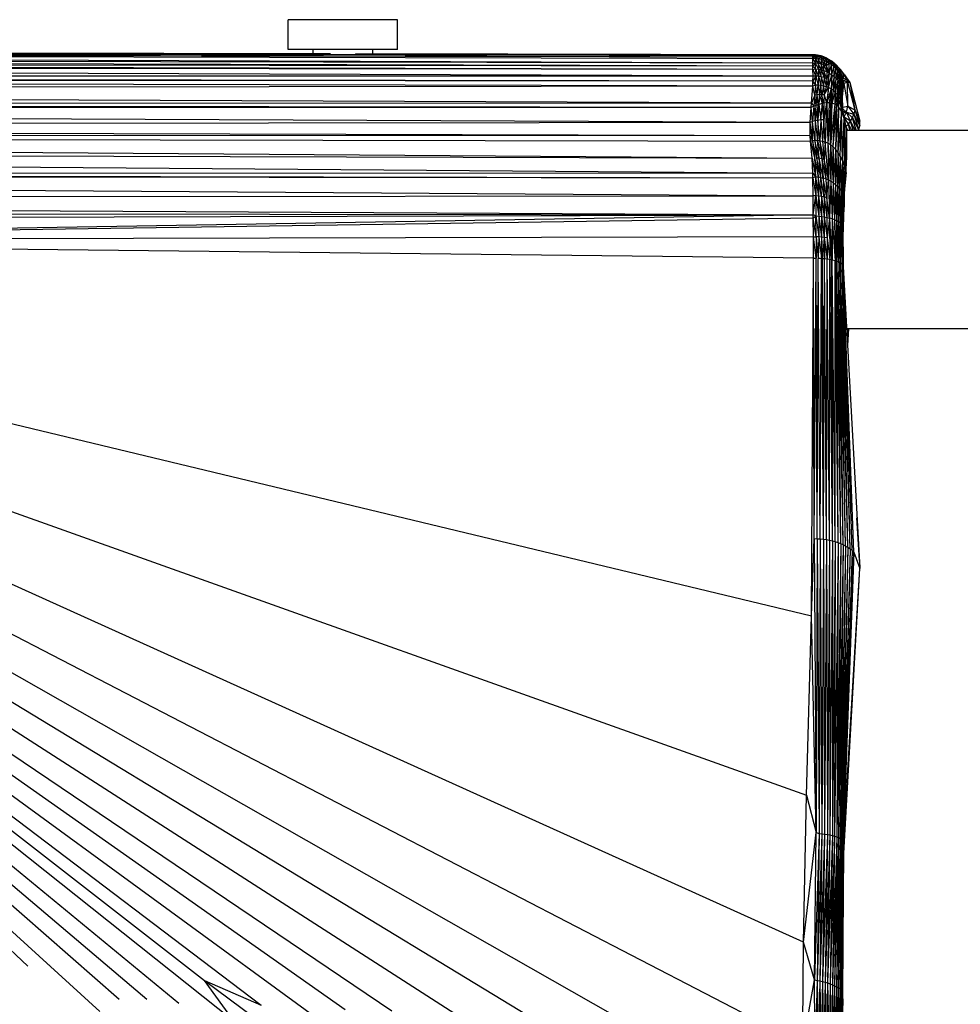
# Paper-space layout '_Inferior' of a CAD drawing. Header units: millimetres. Extents: x -50 to 1200, y -138 to 1808.
# Tile 8 of 26: x 312 to 407, y -68 to 31. Entities that reach past the tile are written whole.
import ezdxf

# ---------------------------------------------------------------- set-up
doc = ezdxf.new("R2010")
doc.units = ezdxf.units.MM

psp = doc.layouts.new('_Inferior')

# ---------------------------------------------------------------- linework, layer by layer
at = {"color": 7, "linetype": 'Continuous', "lineweight": 25}
for p, q in [((339.5, 28.12), (339.5, 31.12)), ((350.5, 28.12), (350.5, 31.12)), ((392.332, 27.343), (77.911, 28.01)), ((392.331, 27.484), (77.911, 28.01)), ((77.911, 28.01), (392.327, 27.587)), ((392.333, 27.193), (77.923, 27.908)), ((392.335, 26.752), (77.923, 27.908)), ((392.332, 27.343), (77.923, 27.908)), ((343.745, 27.684), (125.728, 28.119)), ((342, 27.687), (342, 28.12)), ((348, 27.675), (348, 28.12)), ((392.338, 26.427), (77.97, 27.41)), ((392.335, 26.752), (77.97, 27.41)), ((392.341, 26.104), (78.011, 26.821)), ((392.338, 26.427), (78.011, 26.821)), ((392.327, 27.587), (346.26, 27.679)), ((392.331, 27.484), (392.327, 27.587)), ((392.597, 27.575), (392.327, 27.587)), ((392.331, 27.484), (392.597, 27.575)), ((392.332, 27.343), (392.331, 27.484)), ((392.331, 27.484), (392.601, 27.471)), ((392.332, 27.343), (392.601, 27.471)), ((392.333, 27.193), (392.332, 27.343)), ((392.332, 27.343), (392.602, 27.196)), ((392.602, 27.196), (392.333, 27.193)), ((392.335, 26.752), (392.333, 27.193)), ((392.333, 27.193), (392.604, 26.742)), ((392.597, 27.575), (392.601, 27.471)), ((392.795, 27.552), (392.597, 27.575)), ((392.795, 27.552), (392.601, 27.471)), ((392.602, 27.196), (392.601, 27.471)), ((392.601, 27.471), (392.877, 27.431)), ((392.877, 27.431), (392.602, 27.196)), ((392.88, 26.707), (392.602, 27.196)), ((392.602, 27.196), (392.604, 26.742)), ((392.878, 27.16), (392.602, 27.196)), ((392.795, 27.552), (392.877, 27.431)), ((393.152, 27.474), (392.795, 27.552)), ((392.877, 27.431), (393.152, 27.474)), ((392.878, 27.16), (392.877, 27.431)), ((392.877, 27.431), (393.157, 27.364)), ((393.157, 27.364), (392.878, 27.16)), ((393.159, 26.647), (392.878, 27.16)), ((392.878, 27.16), (392.88, 26.707)), ((393.157, 27.098), (392.878, 27.16)), ((393.157, 27.364), (393.152, 27.474)), ((393.251, 27.444), (393.152, 27.474)), ((393.251, 27.444), (393.157, 27.364)), ((393.157, 27.364), (393.157, 27.098)), ((393.436, 27.268), (393.157, 27.364)), ((393.436, 27.268), (393.157, 27.098)), ((393.157, 27.098), (393.159, 26.647)), ((393.157, 27.098), (393.437, 26.564)), ((393.435, 27.008), (393.157, 27.098)), ((393.251, 27.444), (393.436, 27.268)), ((393.431, 27.38), (393.251, 27.444)), ((393.431, 27.38), (393.436, 27.268)), ((393.727, 27.245), (393.431, 27.38)), ((393.435, 27.008), (393.436, 27.268)), ((393.435, 27.008), (393.709, 27.143)), ((393.709, 26.459), (393.435, 27.008)), ((393.435, 27.008), (393.437, 26.564)), ((393.707, 26.891), (393.435, 27.008)), ((393.436, 27.268), (393.709, 27.143)), ((393.436, 27.268), (393.727, 27.245)), ((393.707, 26.891), (393.709, 27.143)), ((393.707, 26.891), (393.973, 26.99)), ((393.707, 26.891), (393.709, 26.459)), ((393.969, 26.747), (393.707, 26.891)), ((393.709, 27.143), (393.727, 27.245)), ((393.709, 27.143), (393.973, 26.99)), ((393.709, 27.143), (393.972, 27.106)), ((393.727, 27.245), (393.972, 27.106)), ((393.969, 26.747), (393.973, 26.99)), ((393.969, 26.747), (394.222, 26.811)), ((393.973, 26.99), (393.972, 27.106)), ((393.972, 27.106), (394.167, 26.979)), ((393.973, 26.99), (394.222, 26.811)), ((393.973, 26.99), (394.167, 26.979)), ((394.222, 26.811), (394.167, 26.979)), ((394.482, 26.74), (394.167, 26.979)), ((394.216, 26.581), (394.222, 26.811)), ((394.222, 26.811), (394.452, 26.607)), ((394.222, 26.811), (394.482, 26.74)), ((392.346, 25.447), (78.028, 26.511)), ((392.341, 26.104), (78.028, 26.511)), ((392.338, 26.427), (392.335, 26.752)), ((392.335, 26.752), (392.604, 26.742)), ((392.604, 26.742), (392.338, 26.427)), ((392.341, 26.104), (392.338, 26.427)), ((392.611, 26.153), (392.338, 26.427)), ((392.341, 26.104), (392.611, 26.153)), ((392.346, 25.447), (392.341, 26.104)), ((392.341, 26.104), (392.617, 25.443)), ((392.888, 26.121), (392.604, 26.742)), ((392.611, 26.153), (392.604, 26.742)), ((392.88, 26.707), (392.604, 26.742)), ((392.611, 26.153), (392.617, 25.443)), ((392.611, 26.153), (392.894, 25.416)), ((392.611, 26.153), (392.888, 26.121)), ((392.88, 26.707), (392.888, 26.121)), ((393.168, 26.063), (392.88, 26.707)), ((393.159, 26.647), (392.88, 26.707)), ((392.888, 26.121), (392.894, 25.416)), ((392.888, 26.121), (393.174, 25.364)), ((392.888, 26.121), (393.168, 26.063)), ((393.159, 26.647), (393.168, 26.063)), ((393.448, 25.979), (393.159, 26.647)), ((393.437, 26.564), (393.159, 26.647)), ((393.174, 25.364), (393.168, 26.063)), ((393.168, 26.063), (393.454, 25.285)), ((393.168, 26.063), (393.448, 25.979)), ((393.448, 25.979), (393.437, 26.564)), ((393.437, 26.564), (393.723, 25.868)), ((393.709, 26.459), (393.437, 26.564)), ((393.448, 25.979), (393.454, 25.285)), ((393.729, 25.177), (393.448, 25.979)), ((393.723, 25.868), (393.448, 25.979)), ((393.969, 26.747), (393.709, 26.459)), ((393.709, 26.459), (393.723, 25.868)), ((393.987, 25.734), (393.709, 26.459)), ((393.723, 25.868), (393.729, 25.177)), ((393.987, 25.734), (393.723, 25.868)), ((393.987, 25.734), (393.969, 26.747)), ((394.216, 26.581), (393.969, 26.747)), ((393.987, 25.734), (394.216, 26.581)), ((394.216, 26.581), (394.452, 26.607)), ((394.237, 25.58), (394.216, 26.581)), ((394.444, 26.395), (394.216, 26.581)), ((394.237, 25.58), (394.444, 26.395)), ((394.444, 26.395), (394.452, 26.607)), ((394.468, 25.409), (394.444, 26.395)), ((394.649, 26.191), (394.444, 26.395)), ((394.444, 26.395), (394.66, 26.382)), ((394.452, 26.607), (394.482, 26.74)), ((394.452, 26.607), (394.565, 26.669)), ((394.452, 26.607), (394.66, 26.382)), ((394.468, 25.409), (394.649, 26.191)), ((394.482, 26.74), (394.565, 26.669)), ((394.66, 26.382), (394.565, 26.669)), ((394.565, 26.669), (394.717, 26.527)), ((394.66, 26.382), (394.649, 26.191)), ((394.675, 25.22), (394.649, 26.191)), ((394.649, 26.191), (394.829, 25.973)), ((394.649, 26.191), (394.847, 26.149)), ((394.717, 26.527), (394.66, 26.382)), ((394.66, 26.382), (394.847, 26.149)), ((394.925, 26.311), (394.66, 26.382)), ((394.675, 25.22), (394.829, 25.973)), ((394.925, 26.311), (394.717, 26.527)), ((394.829, 25.973), (394.847, 26.149)), ((394.857, 25.016), (394.829, 25.973)), ((394.829, 25.973), (394.98, 25.747)), ((394.829, 25.973), (395.013, 25.912)), ((394.847, 26.149), (394.925, 26.311)), ((394.847, 26.149), (395.013, 25.912)), ((394.847, 26.149), (395.138, 26.066)), ((395.138, 26.066), (394.925, 26.311)), ((394.98, 25.747), (395.013, 25.912)), ((395.013, 25.912), (395.138, 26.066)), ((395.013, 25.912), (395.243, 25.936)), ((395.013, 25.912), (395.155, 25.674)), ((395.243, 25.936), (395.138, 26.066)), ((395.155, 25.674), (395.243, 25.936)), ((395.513, 25.552), (395.243, 25.936)), ((392.346, 25.447), (78.061, 25.434)), ((392.34, 24.931), (78.061, 25.434)), ((392.326, 24.431), (78.065, 25.121)), ((392.34, 24.931), (78.065, 25.121)), ((392.326, 24.431), (392.34, 24.931)), ((392.34, 24.931), (392.346, 25.447)), ((392.617, 25.443), (392.34, 24.931)), ((392.595, 24.567), (392.34, 24.931)), ((392.617, 25.443), (392.346, 25.447)), ((392.595, 24.567), (392.617, 25.443)), ((392.617, 25.443), (392.865, 24.555)), ((392.894, 25.416), (392.617, 25.443)), ((392.894, 25.416), (392.865, 24.555)), ((392.894, 25.416), (393.135, 24.524)), ((393.174, 25.364), (392.894, 25.416)), ((393.174, 25.364), (393.135, 24.524)), ((393.174, 25.364), (393.403, 24.47)), ((393.454, 25.285), (393.174, 25.364)), ((393.454, 25.285), (393.403, 24.47)), ((393.454, 25.285), (393.665, 24.39)), ((393.729, 25.177), (393.454, 25.285)), ((393.729, 25.177), (393.665, 24.39)), ((393.987, 25.734), (393.729, 25.177)), ((393.918, 24.284), (393.729, 25.177)), ((393.918, 24.284), (393.987, 25.734)), ((393.918, 24.284), (394.237, 25.58)), ((393.987, 25.734), (394.237, 25.58)), ((394.237, 25.58), (394.157, 24.15)), ((394.468, 25.409), (394.157, 24.15)), ((394.237, 25.58), (394.468, 25.409)), ((394.468, 25.409), (394.38, 23.988)), ((394.675, 25.22), (394.38, 23.988)), ((394.468, 25.409), (394.675, 25.22)), ((394.584, 23.797), (394.675, 25.22)), ((394.857, 25.016), (394.584, 23.797)), ((394.675, 25.22), (394.857, 25.016)), ((394.857, 25.016), (394.768, 23.578)), ((395.009, 24.798), (394.768, 23.578)), ((394.98, 25.747), (394.857, 25.016)), ((394.857, 25.016), (395.009, 24.798)), ((394.928, 23.333), (395.009, 24.798)), ((394.98, 25.747), (395.009, 24.798)), ((395.103, 25.514), (394.98, 25.747)), ((395.155, 25.674), (394.98, 25.747)), ((395.103, 25.514), (395.009, 24.798)), ((395.13, 24.567), (395.009, 24.798)), ((395.155, 25.674), (395.103, 25.514)), ((395.13, 24.567), (395.103, 25.514)), ((395.196, 25.275), (395.103, 25.514)), ((395.272, 25.433), (395.103, 25.514)), ((395.13, 24.567), (395.196, 25.275)), ((395.272, 25.433), (395.155, 25.674)), ((395.513, 25.552), (395.155, 25.674)), ((395.272, 25.433), (395.196, 25.275)), ((395.221, 24.325), (395.196, 25.275)), ((395.259, 25.031), (395.196, 25.275)), ((395.362, 25.189), (395.196, 25.275)), ((395.221, 24.325), (395.259, 25.031)), ((395.362, 25.189), (395.259, 25.031)), ((395.28, 24.074), (395.259, 25.031)), ((395.294, 24.784), (395.259, 25.031)), ((395.423, 24.942), (395.259, 25.031)), ((395.513, 25.552), (395.272, 25.433)), ((395.362, 25.189), (395.272, 25.433)), ((395.423, 24.942), (395.294, 24.784)), ((395.513, 25.552), (395.362, 25.189)), ((395.423, 24.942), (395.362, 25.189)), ((395.719, 25.144), (395.362, 25.189)), ((395.719, 25.144), (395.423, 24.942)), ((395.456, 24.691), (395.423, 24.942)), ((395.809, 24.862), (395.423, 24.942)), ((395.456, 24.691), (395.809, 24.862)), ((395.719, 25.144), (395.513, 25.552)), ((395.901, 25.035), (395.513, 25.552)), ((395.513, 25.552), (395.734, 25.27)), ((395.809, 24.862), (395.719, 25.144)), ((396.046, 24.789), (395.719, 25.144)), ((395.901, 25.035), (395.719, 25.144)), ((395.734, 25.27), (395.901, 25.035)), ((395.864, 22.415), (395.809, 24.862)), ((395.809, 24.862), (396.556, 22.023)), ((395.809, 24.862), (396.046, 24.789)), ((395.901, 25.035), (396.046, 24.789)), ((392.326, 24.431), (78.073, 23.99)), ((392.209, 22.697), (78.073, 23.99)), ((392.209, 22.697), (392.326, 24.431)), ((392.326, 24.431), (392.595, 24.567)), ((392.514, 23.524), (392.326, 24.431)), ((392.595, 24.567), (392.514, 23.524)), ((392.755, 23.553), (392.595, 24.567)), ((392.595, 24.567), (392.865, 24.555)), ((392.755, 23.553), (392.865, 24.555)), ((392.865, 24.555), (392.994, 23.567)), ((392.865, 24.555), (393.135, 24.524)), ((393.135, 24.524), (392.994, 23.567)), ((393.228, 23.561), (393.135, 24.524)), ((393.135, 24.524), (393.403, 24.47)), ((393.403, 24.47), (393.228, 23.561)), ((393.403, 24.47), (393.458, 23.534)), ((393.403, 24.47), (393.665, 24.39)), ((393.665, 24.39), (393.458, 23.534)), ((393.458, 23.534), (393.918, 24.284)), ((393.665, 24.39), (393.918, 24.284)), ((393.918, 24.284), (393.716, 22.742)), ((393.918, 24.284), (393.73, 22.743)), ((394.157, 24.15), (393.73, 22.743)), ((394.157, 24.15), (393.918, 24.284)), ((394.157, 24.15), (393.979, 22.742)), ((394.157, 24.15), (394.146, 22.724)), ((394.38, 23.988), (394.146, 22.724)), ((394.38, 23.988), (394.157, 24.15)), ((394.38, 23.988), (394.232, 22.708)), ((394.584, 23.797), (394.38, 23.988)), ((394.928, 23.333), (395.13, 24.567)), ((395.065, 23.068), (395.13, 24.567)), ((395.065, 23.068), (395.221, 24.325)), ((395.221, 24.325), (395.13, 24.567)), ((395.177, 22.791), (395.221, 24.325)), ((395.177, 22.791), (395.28, 24.074)), ((395.28, 24.074), (395.221, 24.325)), ((395.264, 22.507), (395.28, 24.074)), ((395.311, 23.818), (395.264, 22.507)), ((395.28, 24.074), (395.294, 24.784)), ((395.311, 23.818), (395.28, 24.074)), ((395.294, 24.784), (395.311, 23.818)), ((395.301, 24.532), (395.294, 24.784)), ((395.456, 24.691), (395.294, 24.784)), ((395.301, 24.532), (395.456, 24.691)), ((395.301, 24.532), (395.311, 23.818)), ((395.325, 22.22), (395.311, 23.818)), ((395.311, 23.818), (395.314, 23.557)), ((395.321, 23.31), (395.456, 24.691)), ((395.456, 24.691), (395.864, 22.415)), ((396.046, 24.789), (396.556, 22.023)), ((396.046, 24.789), (397.065, 20.893)), ((392.514, 23.524), (392.209, 22.697)), ((392.514, 23.524), (392.444, 22.401)), ((392.755, 23.553), (392.514, 23.524)), ((392.66, 22.486), (392.514, 23.524)), ((392.66, 22.486), (392.755, 23.553)), ((392.994, 23.567), (392.755, 23.553)), ((392.867, 22.56), (392.755, 23.553)), ((392.994, 23.567), (392.867, 22.56)), ((392.994, 23.567), (392.916, 22.576)), ((393.298, 22.681), (392.994, 23.567)), ((393.228, 23.561), (392.994, 23.567)), ((393.298, 22.681), (393.228, 23.561)), ((393.447, 22.711), (393.228, 23.561)), ((393.458, 23.534), (393.228, 23.561)), ((393.458, 23.534), (393.447, 22.711)), ((393.458, 23.534), (393.716, 22.742)), ((394.584, 23.797), (394.232, 22.708)), ((394.584, 23.797), (394.533, 22.613)), ((394.768, 23.578), (394.533, 22.613)), ((394.584, 23.797), (394.768, 23.578)), ((394.768, 23.578), (394.702, 22.522)), ((394.897, 22.367), (394.768, 23.578)), ((394.768, 23.578), (394.928, 23.333)), ((394.897, 22.367), (394.928, 23.333)), ((394.913, 22.35), (394.928, 23.333)), ((394.913, 22.35), (395.065, 23.068)), ((394.928, 23.333), (395.065, 23.068)), ((395.225, 21.9), (395.065, 23.068)), ((395.065, 23.068), (395.177, 22.791)), ((395.325, 22.22), (395.314, 23.557)), ((395.359, 22.019), (395.314, 23.557)), ((392.209, 22.697), (78.08, 22.686)), ((392.174, 22.286), (78.08, 22.686)), ((392.174, 22.286), (78.085, 22.185)), ((392.061, 20.772), (78.085, 22.185)), ((392.061, 20.772), (392.174, 22.286)), ((392.174, 22.286), (392.209, 22.697)), ((392.444, 22.401), (392.174, 22.286)), ((392.303, 20.851), (392.174, 22.286)), ((392.209, 22.697), (392.444, 22.401)), ((392.444, 22.401), (392.303, 20.851)), ((392.66, 22.486), (392.444, 22.401)), ((392.444, 22.401), (392.563, 20.923)), ((392.867, 22.56), (392.563, 20.923)), ((392.563, 20.923), (392.66, 22.486)), ((392.867, 22.56), (392.66, 22.486)), ((392.916, 22.576), (392.841, 20.981)), ((392.841, 20.981), (392.867, 22.56)), ((392.916, 22.576), (392.867, 22.56)), ((393.298, 22.681), (392.916, 22.576)), ((392.916, 22.576), (393.137, 21.02)), ((393.137, 21.02), (393.298, 22.681)), ((393.447, 22.711), (393.298, 22.681)), ((393.447, 21.035), (393.298, 22.681)), ((393.716, 22.742), (393.447, 21.035)), ((393.716, 22.742), (393.447, 22.711)), ((393.447, 22.711), (393.447, 21.035)), ((393.73, 22.743), (393.559, 18.797)), ((393.716, 22.742), (393.559, 18.797)), ((393.73, 22.743), (393.716, 22.742)), ((393.73, 22.743), (393.826, 18.689)), ((393.979, 22.742), (393.73, 22.743)), ((393.979, 22.742), (393.826, 18.689)), ((394.146, 22.724), (393.826, 18.689)), ((394.146, 22.724), (393.979, 22.742)), ((394.092, 18.539), (394.146, 22.724)), ((394.232, 22.708), (394.092, 18.539)), ((394.533, 22.613), (394.092, 18.539)), ((394.232, 22.708), (394.146, 22.724)), ((394.533, 22.613), (394.232, 22.708)), ((394.533, 22.613), (394.352, 18.339)), ((394.702, 22.522), (394.352, 18.339)), ((394.702, 22.522), (394.533, 22.613)), ((394.702, 22.522), (394.606, 18.081)), ((394.897, 22.367), (394.606, 18.081)), ((394.897, 22.367), (394.702, 22.522)), ((394.897, 22.367), (394.851, 17.759)), ((394.913, 22.35), (394.851, 17.759)), ((395.225, 21.9), (394.851, 17.759)), ((394.913, 22.35), (394.897, 22.367)), ((395.225, 21.9), (394.913, 22.35)), ((395.085, 17.374), (395.225, 21.9)), ((395.225, 21.9), (395.177, 22.791)), ((395.177, 22.791), (395.264, 22.507)), ((395.264, 22.507), (395.225, 21.9)), ((395.302, 16.942), (395.225, 21.9)), ((395.499, 21.174), (395.225, 21.9)), ((395.499, 21.174), (395.264, 22.507)), ((395.325, 22.22), (395.264, 22.507)), ((395.499, 21.174), (395.325, 22.22)), ((395.35, 22.304), (395.864, 22.415)), ((395.355, 22.151), (395.715, 21.818)), ((395.379, 21.899), (395.715, 21.818)), ((395.715, 21.818), (395.864, 22.415)), ((395.864, 22.415), (396.461, 21.611)), ((395.864, 22.415), (396.556, 22.023)), ((396.556, 22.023), (396.461, 21.611)), ((396.556, 22.023), (397.049, 20.415)), ((396.556, 22.023), (397.065, 20.893)), ((392.303, 20.851), (392.061, 20.772)), ((392.563, 20.923), (392.303, 20.851)), ((392.542, 18.947), (392.303, 20.851)), ((392.31, 18.942), (392.303, 20.851)), ((392.563, 20.923), (392.542, 18.947)), ((392.841, 20.981), (392.563, 20.923)), ((392.563, 20.923), (392.783, 18.939)), ((392.841, 20.981), (392.783, 18.939)), ((393.137, 21.02), (392.841, 20.981)), ((393.034, 18.915), (392.841, 20.981)), ((393.137, 21.02), (393.034, 18.915)), ((393.447, 21.035), (393.137, 21.02)), ((393.137, 21.02), (393.293, 18.869)), ((393.447, 21.035), (393.293, 18.869)), ((393.559, 18.797), (393.447, 21.035)), ((395.302, 16.942), (395.499, 21.174)), ((395.715, 21.818), (395.411, 21.703)), ((395.721, 20.145), (395.422, 21.636)), ((395.486, 21.318), (395.715, 21.818)), ((395.499, 21.174), (395.487, 16.5)), ((396.128, 20.895), (395.489, 21.303)), ((395.907, 20.607), (395.491, 21.291)), ((395.499, 21.174), (395.621, 16.089)), ((395.721, 20.145), (395.499, 21.174)), ((395.715, 21.818), (396.461, 21.611)), ((396.128, 20.895), (395.715, 21.818)), ((396.316, 21.231), (395.715, 21.818)), ((395.907, 20.607), (396.128, 20.895)), ((396.128, 20.895), (396.316, 21.231)), ((396.376, 20), (396.128, 20.895)), ((396.59, 20), (396.128, 20.895)), ((396.316, 21.231), (396.461, 21.611)), ((396.678, 20), (396.316, 21.231)), ((396.316, 21.231), (396.946, 20)), ((396.461, 21.611), (396.95, 20)), ((396.461, 21.611), (397.049, 20.415)), ((397.049, 20.415), (397.065, 20.893)), ((392.061, 20.772), (78.106, 20.333)), ((392.052, 19.434), (78.106, 20.333)), ((392.052, 19.434), (392.061, 20.772)), ((392.31, 18.942), (392.061, 20.772)), ((395.721, 20.145), (395.621, 16.089)), ((395.673, 20.382), (395.907, 20.607)), ((395.69, 20.298), (395.835, 20)), ((395.691, 15.729), (395.721, 20.145)), ((395.721, 20.145), (395.702, 16.995)), ((395.72, 20.072), (395.736, 20)), ((395.72, 20), (417.6, 20)), ((396.059, 20), (395.907, 20.607)), ((395.907, 20.607), (396.214, 20)), ((396.96, 20), (397.049, 20.415)), ((78.118, 19.486), (392.245, 17.187)), ((78.118, 19.486), (392.091, 18.878)), ((392.052, 19.434), (78.118, 19.486)), ((392.091, 18.878), (392.052, 19.434)), ((392.31, 18.942), (392.052, 19.434)), ((392.091, 18.878), (392.31, 18.942)), ((392.091, 18.878), (392.485, 17.193)), ((392.245, 17.187), (392.091, 18.878)), ((392.31, 18.942), (392.542, 18.947)), ((392.729, 17.185), (392.31, 18.942)), ((392.31, 18.942), (392.485, 17.193)), ((392.783, 18.939), (392.542, 18.947)), ((392.977, 17.161), (392.542, 18.947)), ((392.542, 18.947), (392.729, 17.185)), ((392.977, 17.161), (392.783, 18.939)), ((392.783, 18.939), (393.226, 17.115)), ((393.034, 18.915), (392.783, 18.939)), ((393.475, 17.046), (393.034, 18.915)), ((393.034, 18.915), (393.226, 17.115)), ((393.034, 18.915), (393.293, 18.869)), ((393.293, 18.869), (393.475, 17.046)), ((393.293, 18.869), (393.559, 18.797)), ((78.137, 18.042), (392.317, 15.658)), ((78.137, 18.042), (392.245, 17.187)), ((393.559, 18.797), (393.475, 17.046)), ((393.826, 18.689), (393.559, 18.797)), ((393.901, 14.981), (393.559, 18.797)), ((393.826, 18.689), (393.901, 14.981)), ((393.826, 18.689), (394.148, 14.853)), ((393.826, 18.689), (394.092, 18.539)), ((394.092, 18.539), (394.148, 14.853)), ((394.092, 18.539), (394.383, 14.704)), ((394.092, 18.539), (394.352, 18.339)), ((394.352, 18.339), (394.383, 14.704)), ((394.352, 18.339), (394.603, 14.534)), ((394.352, 18.339), (394.606, 18.081)), ((394.606, 18.081), (394.603, 14.534)), ((394.606, 18.081), (394.806, 14.349)), ((394.851, 17.759), (394.606, 18.081)), ((392.245, 17.187), (392.587, 15.3)), ((392.317, 15.658), (392.245, 17.187)), ((392.485, 17.193), (392.85, 15.274)), ((392.485, 17.193), (392.587, 15.3)), ((392.729, 17.185), (392.85, 15.274)), ((393.116, 15.231), (392.729, 17.185)), ((392.977, 17.161), (392.729, 17.185)), ((393.116, 15.231), (392.977, 17.161)), ((393.382, 15.169), (392.977, 17.161)), ((393.226, 17.115), (392.977, 17.161)), ((393.226, 17.115), (393.644, 15.086)), ((393.226, 17.115), (393.382, 15.169)), ((393.475, 17.046), (393.226, 17.115)), ((393.475, 17.046), (393.644, 15.086)), ((393.901, 14.981), (393.475, 17.046)), ((394.851, 17.759), (394.806, 14.349)), ((394.851, 17.759), (394.988, 14.152)), ((395.085, 17.374), (394.851, 17.759)), ((395.085, 17.374), (394.988, 14.152)), ((395.085, 17.374), (395.146, 13.949)), ((395.302, 16.942), (395.085, 17.374)), ((395.302, 16.942), (395.146, 13.949)), ((395.302, 16.942), (395.278, 13.746)), ((395.487, 16.5), (395.302, 16.942)), ((395.691, 15.729), (395.702, 16.995)), ((395.487, 16.5), (395.278, 13.746)), ((395.487, 16.5), (395.38, 13.55)), ((395.621, 16.089), (395.38, 13.55)), ((395.621, 16.089), (395.45, 13.365)), ((395.487, 16.5), (395.621, 16.089)), ((395.691, 15.729), (395.621, 16.089)), ((78.159, 15.807), (392.333, 15.186)), ((78.159, 15.807), (392.317, 15.658)), ((78.16, 15.614), (392.367, 13.376)), ((78.16, 15.614), (392.333, 15.186)), ((392.333, 15.186), (392.317, 15.658)), ((392.317, 15.658), (392.587, 15.3)), ((392.587, 15.3), (392.333, 15.186)), ((392.367, 13.376), (392.333, 15.186)), ((392.333, 15.186), (392.635, 13.367)), ((392.587, 15.3), (392.635, 13.367)), ((392.587, 15.3), (392.909, 13.344)), ((392.587, 15.3), (392.85, 15.274)), ((392.85, 15.274), (392.909, 13.344)), ((393.187, 13.307), (392.85, 15.274)), ((392.85, 15.274), (393.116, 15.231)), ((393.187, 13.307), (393.116, 15.231)), ((393.463, 13.255), (393.116, 15.231)), ((393.116, 15.231), (393.382, 15.169)), ((393.382, 15.169), (393.463, 13.255)), ((393.734, 13.186), (393.382, 15.169)), ((393.644, 15.086), (393.382, 15.169)), ((393.644, 15.086), (393.901, 14.981)), ((393.644, 15.086), (393.734, 13.186)), ((393.734, 13.186), (393.901, 14.981)), ((393.901, 14.981), (394.148, 14.853)), ((393.901, 14.981), (394.017, 11.139)), ((395.691, 15.729), (395.45, 13.365)), ((395.489, 13.196), (395.691, 15.729)), ((394.148, 14.853), (394.017, 11.139)), ((394.148, 14.853), (394.266, 11.06)), ((394.148, 14.853), (394.383, 14.704)), ((394.383, 14.704), (394.266, 11.06)), ((394.383, 14.704), (394.496, 10.971)), ((394.383, 14.704), (394.603, 14.534)), ((394.603, 14.534), (394.496, 10.971)), ((394.603, 14.534), (394.704, 10.872)), ((394.603, 14.534), (394.806, 14.349)), ((394.806, 14.349), (394.704, 10.872)), ((394.806, 14.349), (394.886, 10.766)), ((394.806, 14.349), (394.988, 14.152)), ((394.988, 14.152), (394.886, 10.766)), ((394.988, 14.152), (395.04, 10.654)), ((395.146, 13.949), (394.988, 14.152)), ((395.146, 13.949), (395.04, 10.654)), ((395.146, 13.949), (395.165, 10.537)), ((395.278, 13.746), (395.146, 13.949)), ((78.162, 13.086), (392.367, 13.376)), ((78.162, 13.086), (392.374, 11.464)), ((392.374, 11.464), (392.367, 13.376)), ((392.635, 13.367), (392.367, 13.376)), ((392.374, 11.464), (392.635, 13.367)), ((392.635, 13.367), (392.644, 11.349)), ((392.635, 13.367), (392.921, 11.331)), ((392.909, 13.344), (392.635, 13.367)), ((392.909, 13.344), (392.921, 11.331)), ((392.909, 13.344), (393.2, 11.302)), ((393.187, 13.307), (392.909, 13.344)), ((393.187, 13.307), (393.2, 11.302)), ((393.187, 13.307), (393.479, 11.26)), ((393.463, 13.255), (393.187, 13.307)), ((393.463, 13.255), (393.479, 11.26)), ((393.463, 13.255), (393.753, 11.205)), ((393.734, 13.186), (393.463, 13.255)), ((393.734, 13.186), (393.753, 11.205)), ((394.017, 11.139), (393.734, 13.186)), ((395.278, 13.746), (395.165, 10.537)), ((395.278, 13.746), (395.26, 10.419)), ((395.38, 13.55), (395.26, 10.419)), ((395.38, 13.55), (395.278, 13.746)), ((395.38, 13.55), (395.325, 10.301)), ((395.45, 13.365), (395.325, 10.301)), ((395.45, 13.365), (395.364, 10.184)), ((395.489, 13.196), (395.364, 10.184)), ((395.376, 10.082), (395.489, 13.196)), ((395.38, 13.55), (395.45, 13.365)), ((395.45, 13.365), (395.489, 13.196)), ((395.482, 12.235), (395.521, 13.594)), ((395.489, 13.196), (395.482, 12.235)), ((395.376, 10.082), (395.482, 12.235)), ((395.378, 9.248), (395.482, 12.235)), ((78.14, 10.504), (392.374, 11.464)), ((78.153, 11.84), (392.374, 11.464)), ((392.374, 11.464), (235.178, 8.828)), ((392.375, 11.132), (235.178, 8.828)), ((392.375, 11.132), (392.374, 11.464)), ((392.644, 11.349), (392.374, 11.464)), ((392.375, 11.132), (392.644, 11.349)), ((392.38, 9.256), (392.375, 11.132)), ((392.649, 9.25), (392.375, 11.132)), ((392.649, 9.25), (392.644, 11.349)), ((392.644, 11.349), (392.926, 9.235)), ((392.644, 11.349), (392.921, 11.331)), ((392.921, 11.331), (392.926, 9.235)), ((392.921, 11.331), (393.205, 9.21)), ((392.921, 11.331), (393.2, 11.302)), ((393.2, 11.302), (393.205, 9.21)), ((393.2, 11.302), (393.484, 9.175)), ((393.2, 11.302), (393.479, 11.26)), ((393.479, 11.26), (393.484, 9.175)), ((393.479, 11.26), (393.758, 9.13)), ((393.479, 11.26), (393.753, 11.205)), ((393.753, 11.205), (393.758, 9.13)), ((393.753, 11.205), (394.017, 11.139)), ((394.017, 11.139), (393.758, 9.13)), ((394.017, 11.139), (394.027, 6.948)), ((394.017, 11.139), (394.194, 6.915)), ((394.266, 11.06), (394.017, 11.139)), ((394.266, 11.06), (394.194, 6.915)), ((394.266, 11.06), (394.276, 6.897)), ((394.266, 11.06), (394.564, 6.823)), ((394.496, 10.971), (394.266, 11.06)), ((394.496, 10.971), (394.564, 6.823)), ((394.496, 10.971), (394.714, 6.776)), ((394.704, 10.872), (394.496, 10.971)), ((394.704, 10.872), (394.714, 6.776)), ((394.704, 10.872), (394.873, 6.717)), ((394.886, 10.766), (394.704, 10.872)), ((394.886, 10.766), (394.873, 6.717)), ((394.886, 10.766), (395.05, 6.635)), ((395.04, 10.654), (394.886, 10.766)), ((395.04, 10.654), (395.05, 6.635)), ((395.04, 10.654), (395.114, 6.599)), ((395.165, 10.537), (395.04, 10.654)), ((395.165, 10.537), (395.114, 6.599)), ((395.165, 10.537), (395.279, 6.476)), ((395.26, 10.419), (395.165, 10.537)), ((395.26, 10.419), (395.279, 6.476)), ((395.26, 10.419), (395.367, 6.349)), ((395.325, 10.301), (395.26, 10.419)), ((395.325, 10.301), (395.367, 6.349)), ((395.364, 10.184), (395.325, 10.301)), ((395.364, 10.184), (395.367, 6.349)), ((395.364, 10.184), (395.385, 6.261)), ((395.376, 10.082), (395.364, 10.184)), ((395.385, 6.261), (395.376, 10.082)), ((392.38, 9.256), (235.178, 8.828)), ((392.385, 7.091), (392.38, 9.256)), ((392.655, 7.087), (392.38, 9.256)), ((392.38, 9.256), (392.649, 9.25)), ((392.649, 9.25), (392.655, 7.087)), ((392.649, 9.25), (392.852, 7.079)), ((392.926, 9.235), (392.649, 9.25)), ((392.926, 9.235), (392.852, 7.079)), ((392.926, 9.235), (393.21, 7.055)), ((393.205, 9.21), (392.926, 9.235)), ((393.205, 9.21), (393.21, 7.055)), ((393.205, 9.21), (393.309, 7.046)), ((393.484, 9.175), (393.205, 9.21)), ((393.484, 9.175), (393.309, 7.046)), ((393.484, 9.175), (393.489, 7.027)), ((393.484, 9.175), (393.763, 6.992)), ((393.758, 9.13), (393.484, 9.175)), ((393.758, 9.13), (393.763, 6.992)), ((393.758, 9.13), (394.027, 6.948)), ((391.327, -72.062), (235.178, 8.828)), ((235.178, 8.828), (386.095, -77.002)), ((370.571, -73.43), (235.178, 8.828)), ((357.205, -69.638), (235.178, 8.828)), ((391.383, -61.797), (235.178, 8.828)), ((343.307, -70.167), (235.178, 8.828)), ((345.24, -68.63), (235.178, 8.828)), ((235.178, 8.828), (336.764, -68.147)), ((334.046, -69.808), (235.178, 8.828)), ((328.482, -67.991), (235.178, 8.828)), ((235.178, 8.828), (331.056, -65.664)), ((322.477, -67.594), (235.178, 8.828)), ((320.526, -68.785), (235.178, 8.828)), ((313.257, -64.211), (235.178, 8.828)), ((235.178, 8.828), (349.92, -68.736)), ((325.241, -67.59), (235.178, 8.828)), ((235.178, 8.828), (391.701, -46.99)), ((235.178, 8.828), (392.186, -28.922)), ((392.385, 7.091), (235.178, 8.828)), ((392.186, -28.922), (392.385, 7.091)), ((392.471, -21.189), (392.385, 7.091)), ((392.385, 7.091), (392.655, 7.087)), ((392.471, -21.189), (392.655, 7.087)), ((392.77, -21.2), (392.655, 7.087)), ((392.77, -21.2), (392.852, 7.079)), ((393.076, -21.22), (392.852, 7.079)), ((393.21, 7.055), (392.852, 7.079)), ((393.076, -21.22), (393.21, 7.055)), ((393.386, -21.249), (393.21, 7.055)), ((393.386, -21.249), (393.309, 7.046)), ((393.489, 7.027), (393.309, 7.046)), ((393.386, -21.249), (393.489, 7.027)), ((393.694, -21.288), (393.489, 7.027)), ((393.763, 6.992), (393.489, 7.027)), ((393.694, -21.288), (393.763, 6.992)), ((393.999, -21.34), (393.763, 6.992)), ((394.027, 6.948), (393.763, 6.992)), ((393.999, -21.34), (394.027, 6.948)), ((394.297, -21.403), (394.027, 6.948)), ((394.194, 6.915), (394.027, 6.948)), ((394.297, -21.403), (394.194, 6.915)), ((394.276, 6.897), (394.194, 6.915)), ((394.297, -21.403), (394.276, 6.897)), ((394.586, -21.48), (394.276, 6.897)), ((394.564, 6.823), (394.276, 6.897)), ((394.586, -21.48), (394.564, 6.823)), ((394.866, -21.57), (394.564, 6.823)), ((394.714, 6.776), (394.564, 6.823)), ((394.866, -21.57), (394.714, 6.776)), ((395.133, -21.673), (394.714, 6.776)), ((394.873, 6.717), (394.714, 6.776)), ((395.133, -21.673), (394.873, 6.717)), ((395.387, -21.789), (394.873, 6.717)), ((395.05, 6.635), (394.873, 6.717)), ((395.387, -21.789), (395.05, 6.635)), ((395.629, -21.918), (395.05, 6.635)), ((395.114, 6.599), (395.05, 6.635)), ((395.629, -21.918), (395.114, 6.599)), ((395.866, -22.06), (395.114, 6.599)), ((395.279, 6.476), (395.114, 6.599)), ((395.866, -22.06), (395.279, 6.476)), ((396.088, -22.208), (395.279, 6.476)), ((395.367, 6.349), (395.279, 6.476)), ((396.088, -22.208), (395.367, 6.349)), ((396.286, -22.362), (395.367, 6.349)), ((396.45, -22.51), (395.367, 6.349)), ((395.385, 6.261), (395.367, 6.349)), ((396.45, -22.51), (395.385, 6.261)), ((395.385, 6.261), (397.052, -24.168)), ((395.728, 0), (418.462, 0)), ((395.811, 0), (395.77, -0.764)), ((395.831, 0), (395.781, -0.972)), ((395.909, 0), (395.813, -1.557)), ((395.923, 0), (395.822, -1.711)), ((397.014, -23.371), (396.773, -19.072)), ((392.186, -28.922), (392.471, -21.189)), ((392.77, -21.2), (392.471, -21.189)), ((392.471, -21.189), (392.679, -50.766)), ((392.77, -21.2), (392.679, -50.766)), ((392.77, -21.2), (392.957, -50.86)), ((393.076, -21.22), (392.77, -21.2)), ((393.076, -21.22), (392.957, -50.86)), ((393.076, -21.22), (393.237, -50.887)), ((393.386, -21.249), (393.076, -21.22)), ((393.386, -21.249), (393.237, -50.887)), ((393.386, -21.249), (393.515, -50.92)), ((393.694, -21.288), (393.386, -21.249)), ((393.694, -21.288), (393.515, -50.92)), ((393.694, -21.288), (393.788, -50.961)), ((393.999, -21.34), (393.694, -21.288)), ((393.999, -21.34), (393.788, -50.961)), ((393.999, -21.34), (394.051, -51.007)), ((394.297, -21.403), (393.999, -21.34)), ((394.297, -21.403), (394.051, -51.007)), ((394.297, -21.403), (394.298, -51.061)), ((394.586, -21.48), (394.297, -21.403)), ((394.586, -21.48), (394.298, -51.061)), ((394.586, -21.48), (394.525, -51.124)), ((394.866, -21.57), (394.525, -51.124)), ((394.866, -21.57), (394.586, -21.48)), ((394.866, -21.57), (394.73, -51.195)), ((395.133, -21.673), (394.73, -51.195)), ((395.133, -21.673), (394.866, -21.57)), ((395.133, -21.673), (394.91, -51.273)), ((395.387, -21.789), (394.91, -51.273)), ((395.387, -21.789), (395.064, -51.358)), ((395.387, -21.789), (395.133, -21.673)), ((395.629, -21.918), (395.387, -21.789)), ((395.629, -21.918), (395.064, -51.358)), ((395.629, -21.918), (395.19, -51.447)), ((395.866, -22.06), (395.19, -51.447)), ((395.866, -22.06), (395.287, -51.539)), ((396.088, -22.208), (395.287, -51.539)), ((396.088, -22.208), (395.356, -51.633)), ((396.286, -22.362), (395.356, -51.633)), ((396.286, -22.362), (395.396, -51.727)), ((396.45, -22.51), (395.396, -51.727)), ((395.409, -51.835), (396.45, -22.51)), ((395.866, -22.06), (395.629, -21.918)), ((396.088, -22.208), (395.866, -22.06)), ((396.286, -22.362), (396.088, -22.208)), ((396.45, -22.51), (396.286, -22.362)), ((396.45, -22.51), (397.052, -24.168)), ((397.014, -23.371), (397.052, -24.168)), ((395.404, -53.449), (397.052, -24.168)), ((395.409, -51.835), (397.052, -24.168)), ((391.701, -46.99), (392.186, -28.922)), ((392.679, -50.766), (392.186, -28.922)), ((391.383, -61.797), (391.701, -46.99)), ((391.701, -46.99), (392.679, -50.766)), ((391.383, -61.797), (392.679, -50.766)), ((392.508, -65.61), (392.679, -50.766)), ((392.957, -50.86), (392.508, -65.61)), ((392.679, -50.766), (392.957, -50.86)), ((392.957, -50.86), (392.769, -65.667)), ((393.237, -50.887), (392.769, -65.667)), ((392.957, -50.86), (393.237, -50.887)), ((393.237, -50.887), (393.031, -65.714)), ((393.515, -50.92), (393.031, -65.714)), ((393.237, -50.887), (393.515, -50.92)), ((393.515, -50.92), (393.294, -65.771)), ((393.788, -50.961), (393.294, -65.771)), ((393.515, -50.92), (393.788, -50.961)), ((393.788, -50.961), (393.555, -65.84)), ((394.051, -51.007), (393.555, -65.84)), ((393.788, -50.961), (394.051, -51.007)), ((394.051, -51.007), (393.811, -65.919)), ((394.298, -51.061), (393.811, -65.919)), ((394.051, -51.007), (394.298, -51.061)), ((394.298, -51.061), (394.058, -66.006)), ((394.525, -51.124), (394.058, -66.006)), ((394.525, -51.124), (394.293, -66.1)), ((394.73, -51.195), (394.293, -66.1)), ((394.298, -51.061), (394.525, -51.124)), ((394.73, -51.195), (394.511, -66.198)), ((394.91, -51.273), (394.511, -66.198)), ((394.525, -51.124), (394.73, -51.195)), ((394.91, -51.273), (394.709, -66.297)), ((395.064, -51.358), (394.709, -66.297)), ((394.73, -51.195), (394.91, -51.273)), ((395.064, -51.358), (394.883, -66.394)), ((395.19, -51.447), (394.883, -66.394)), ((394.91, -51.273), (395.064, -51.358)), ((395.19, -51.447), (395.03, -66.487)), ((395.287, -51.539), (395.03, -66.487)), ((395.064, -51.358), (395.19, -51.447)), ((395.287, -51.539), (395.149, -66.573)), ((395.19, -51.447), (395.287, -51.539)), ((395.287, -51.539), (395.356, -51.633)), ((395.356, -51.633), (395.149, -66.573)), ((395.356, -51.633), (395.238, -66.65)), ((395.396, -51.727), (395.238, -66.65)), ((395.396, -51.727), (395.296, -66.719)), ((395.409, -51.835), (395.296, -66.719)), ((395.409, -51.835), (395.327, -66.798)), ((395.356, -51.633), (395.396, -51.727)), ((395.396, -51.727), (395.409, -51.835)), ((395.409, -51.835), (395.404, -53.449)), ((395.327, -66.798), (395.404, -53.449)), ((395.359, -68.198), (395.404, -53.449)), ((395.405, -53.439), (395.395, -56.325)), ((391.327, -72.062), (391.383, -61.797)), ((392.508, -65.61), (391.383, -61.797)), ((334.046, -69.808), (331.056, -65.664)), ((331.056, -65.664), (351.957, -81.141)), ((331.056, -65.664), (336.764, -68.147)), ((391.327, -72.062), (392.508, -65.61)), ((392.553, -73.019), (392.508, -65.61)), ((392.508, -65.61), (392.769, -65.667)), ((392.769, -65.667), (392.553, -73.019)), ((392.769, -65.667), (392.854, -73.063)), ((392.769, -65.667), (393.031, -65.714)), ((393.031, -65.714), (392.854, -73.063)), ((393.031, -65.714), (393.135, -73.101)), ((393.031, -65.714), (393.294, -65.771)), ((393.294, -65.771), (393.135, -73.101)), ((393.294, -65.771), (393.413, -73.145)), ((393.294, -65.771), (393.555, -65.84)), ((393.555, -65.84), (393.413, -73.145)), ((393.555, -65.84), (393.686, -73.197)), ((393.555, -65.84), (393.811, -65.919)), ((393.811, -65.919), (393.686, -73.197)), ((393.811, -65.919), (393.95, -73.256)), ((393.811, -65.919), (394.058, -66.006)), ((394.058, -66.006), (393.95, -73.256)), ((394.058, -66.006), (394.198, -73.322)), ((394.058, -66.006), (394.293, -66.1)), ((394.293, -66.1), (394.198, -73.322)), ((394.293, -66.1), (394.428, -73.393)), ((394.293, -66.1), (394.511, -66.198)), ((394.511, -66.198), (394.428, -73.393)), ((394.511, -66.198), (394.635, -73.469)), ((394.511, -66.198), (394.709, -66.297)), ((394.709, -66.297), (394.635, -73.469)), ((394.709, -66.297), (394.817, -73.548)), ((394.709, -66.297), (394.883, -66.394)), ((394.883, -66.394), (394.817, -73.548)), ((394.883, -66.394), (394.97, -73.63)), ((394.883, -66.394), (395.03, -66.487)), ((395.03, -66.487), (394.97, -73.63)), ((395.03, -66.487), (395.093, -73.712)), ((395.03, -66.487), (395.149, -66.573)), ((395.149, -66.573), (395.093, -73.712)), ((395.149, -66.573), (395.187, -73.793)), ((395.149, -66.573), (395.238, -66.65)), ((395.238, -66.65), (395.187, -73.793)), ((395.238, -66.65), (395.252, -73.873)), ((395.238, -66.65), (395.296, -66.719)), ((395.296, -66.719), (395.252, -73.873)), ((395.296, -66.719), (395.29, -73.95)), ((395.327, -66.798), (395.29, -73.95)), ((395.296, -66.719), (395.327, -66.798)), ((395.327, -66.798), (395.301, -74.044)), ((395.327, -66.798), (395.359, -68.198))]:
    psp.add_line(p, q, dxfattribs=at)
for points, knots in [([(350.5, 31.12), (350.5, 31.12), (350.382, 31.12), (349.98, 31.12), (349.809, 31.12), (349.398, 31.12), (349.158, 31.12), (348.621, 31.12), (348.324, 31.12), (347.695, 31.12), (347.363, 31.12), (346.348, 31.12), (345.648, 31.12), (344.352, 31.12), (343.653, 31.12), (342.637, 31.12), (342.305, 31.12), (341.676, 31.12), (341.379, 31.12), (340.842, 31.12), (340.602, 31.12), (340.191, 31.12), (340.02, 31.12), (339.618, 31.12), (339.5, 31.12), (339.5, 31.12)], [0, 0, 0, 0, 0.125, 0.125, 0.1875, 0.1875, 0.25, 0.25, 0.3125, 0.3125, 0.375, 0.375, 0.5, 0.5, 0.625, 0.625, 0.6875, 0.6875, 0.75, 0.75, 0.8125, 0.8125, 0.875, 0.875, 1, 1, 1, 1]), ([(350.5, 28.12), (350.499, 28.12), (350.498, 28.12), (350.486, 28.12), (350.468, 28.12), (350.442, 28.12), (350.391, 28.12), (350.294, 28.12), (350.119, 28.12), (349.892, 28.12), (349.514, 28.12), (348.917, 28.12), (348.037, 28.12), (347.052, 28.12), (346.027, 28.12), (345, 28.12), (343.974, 28.12), (342.949, 28.12), (341.963, 28.12), (341.083, 28.12), (340.486, 28.12), (340.108, 28.12), (339.881, 28.12), (339.706, 28.12), (339.598, 28.12), (339.538, 28.12), (339.506, 28.12), (339.502, 28.12), (339.5, 28.12)], [0, 0, 0, 0, 0.011676, 0.023329, 0.034976, 0.04663, 0.058309, 0.089202, 0.120102, 0.152282, 0.184469, 0.250118, 0.315768, 0.380053, 0.441772, 0.500003, 0.558234, 0.619953, 0.684238, 0.749887, 0.815537, 0.847716, 0.879904, 0.910796, 0.941696, 0.961141, 0.980552, 1, 1, 1, 1])]:
    psp.add_open_spline(points, degree=3, knots=knots, dxfattribs=at)

doc.saveas('drawing.dxf')
